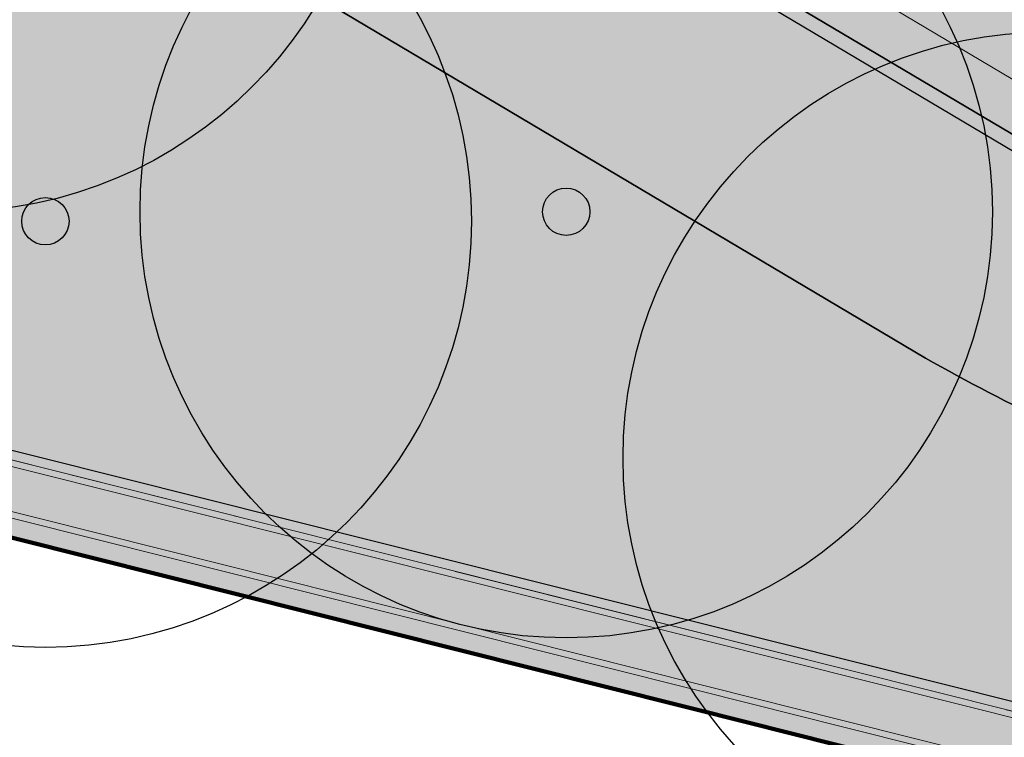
# Model space of a CAD drawing. Header units: metres. Extents: x 154038 to 155227, y 461678 to 462519.
# Tile 36 of 256: x 154297.13 to 154307.53, y 462010.85 to 462018.43. Entities that reach past the tile are written whole.
import ezdxf

# ---------------------------------------------------------------- set-up
doc = ezdxf.new("R2010")
doc.units = ezdxf.units.M
doc.linetypes.add('VH-OPSLUITBAND_100X200', pattern=[16, 8, -2, 4, -2])
for name, color, linetype, lineweight in [('B-GV-GR-BOOM-G', 82, 'Continuous', 25), ('B-GV-GR-BOOM-G2', 92, 'Continuous', 25), ('B-GV-GR-BOOM-S', 3, 'Continuous', 25), ('B-WE-OG-BEBOUWING-GV', 2, 'Continuous', 100), ('N-PV-KG-WERKGRENS-G', 1, 'Continuous', 35), ('N-WE-KG-WERKGRENS-G', 1, 'Continuous', 35), ('N-WE-VH-KANTOPSLUITING_OPSLUITBAND_100X200-G', 150, 'VH-OPSLUITBAND_100X200', 0), ('N-WE-VH-KANTOPSLUITING_TROTTOIRBAND_130 150-G', 2, 'Continuous', 0), ('N-WE-VH-KANTVERHARDING_MOLGOOT-G', 6, 'Continuous', 18), ('N-WE-VH-KANTVERHARDING_TROTTOIR-ROLLAAG-G', 62, 'Continuous', 18), ('N-WE-VH-KANTVERHARDING_TROTTOIR-STREKLAAG-G', 220, 'Continuous', 18), ('N-WE-VH-VERHARDING_STRAATBAKSTEEN-TROTTOIR-HV_DF-G', 2, 'Continuous', 18), ('N-WE-VH-VERHARDING_STRAATBAKSTEEN_Rijbaan-KV_DF-G', 160, 'Continuous', 35)]:
    doc.layers.add(name, color=color, linetype=linetype, lineweight=lineweight)
doc.layers.add('N-GV-GR-GROENVOORZIENING_plantvakStraat_HOOG-G', color=2, linetype='Continuous')
doc.layers.add('N-GV-GR-GROENVOORZIENING_plantvakStraat_LAAG-G', color=3, linetype='Continuous')
doc.layers.add('N-GV-GR-GROENVOORZIENING_plantvakStraaT_HOOG-V', color=7, linetype='Continuous', true_color=0x949300)
doc.layers.add('N-GV-GR-GROENVOORZIENING_plantvakStraat_LAAG-V', color=7, linetype='Continuous', true_color=0xcedc00)
for name, color, linetype, lineweight, true_color in [('N-WE-VH-KANTOPSLUITING_OPSLUITBAND_100X200-V', 7, 'Continuous', 5, 0xbbbcbc), ('N-WE-VH-KANTOPSLUITING_TROTTOIRBAND_130 150-V', 7, 'Continuous', 5, 0xa7a8aa), ('N-WE-VH-KANTVERHARDING_MOLGOOT-V', 7, 'Continuous', 18, 0xb76059), ('N-WE-VH-VERHARDING_STRAATBAKSTEEN-TROTTOIR-HV_DF-V', 7, 'Continuous', 18, 0xd14124), ('N-WE-VH-VERHARDING_STRAATBAKSTEEN_Rijbaan-KV_DF-V', 7, 'Continuous', 18, 0xb33d26)]:
    doc.layers.add(name, color=color, linetype=linetype, lineweight=lineweight, true_color=true_color)

# ---------------------------------------------------------------- blocks, each defined once
blk = doc.blocks.new('*U339')
at = {"layer": 'B-GV-GR-BOOM-G', "color": 0}
blk.add_circle((-2.455635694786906e-11, 1.70530256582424e-11), 4.5, dxfattribs=at)
at = {"layer": 'B-GV-GR-BOOM-G2', "color": 0}
blk.add_circle((0, 0), 0.25, dxfattribs=at)

msp = doc.modelspace()

# ---------------------------------------------------------------- hatches: boundary and pattern name
at = {"layer": 'N-GV-GR-GROENVOORZIENING_plantvakStraaT_HOOG-V'}
h = msp.add_hatch(color=256, dxfattribs=at)
h.dxf.hatch_style = 1
edge = h.paths.add_edge_path()
edge.add_line((154295.2400808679, 462021.6572613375), (154292.7418333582, 462017.4889380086))
edge.add_line((154292.7418333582, 462017.4889380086), (154292.15, 462015.11))
edge.add_line((154292.15, 462015.11), (154326.6748229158, 462006.442642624))
edge.add_line((154326.6748229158, 462006.442642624), (154309.4457694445, 462013.5492317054))
edge.add_arc((154317.2452423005, 462033.5494498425), 21.46719595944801, 240.5573707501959, 248.69573870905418, ccw=False)
edge.add_line((154306.693003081, 462014.8547781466), (154295.2400808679, 462021.6572613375))
at = {"layer": 'N-GV-GR-GROENVOORZIENING_plantvakStraat_LAAG-V'}
h = msp.add_hatch(color=256, dxfattribs=at)
h.dxf.hatch_style = 1
edge = h.paths.add_edge_path()
edge.add_arc((154317.2452422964, 462033.5494498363), 19.11719595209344, 240.6337033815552, 248.7620335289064, ccw=False)
edge.add_line((154307.8703378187, 462016.888767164), (154296.4481776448, 462023.6729695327))
edge.add_line((154296.4481776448, 462023.6729695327), (154295.2400808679, 462021.6572613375))
edge.add_line((154295.2400808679, 462021.6572613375), (154306.693003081, 462014.8547781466))
edge.add_arc((154317.2452423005, 462033.5494498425), 21.46719595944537, 240.5573707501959, 248.6957387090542)
edge.add_line((154309.4457694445, 462013.5492317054), (154326.674822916, 462006.442642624))
edge.add_line((154326.674822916, 462006.442642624), (154331.8688272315, 462005.1387027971))
edge.add_arc((154330.072449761, 462005.5818222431), 1.850223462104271, 346.1432575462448, 427.5849764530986)
edge.add_line((154330.7779636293, 462007.292254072), (154310.3201855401, 462015.7306179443))
at = {"layer": 'N-WE-VH-KANTOPSLUITING_OPSLUITBAND_100X200-V'}
h = msp.add_hatch(color=256, dxfattribs=at)
h.dxf.hatch_style = 1
h.paths.add_polyline_path([(154331.8688272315, 462005.1387027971), (154292.15, 462015.11), (154292.7418333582, 462017.4889380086), (154296.4481776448, 462023.6729695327), (154296.3637996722, 462023.7267071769), (154292.6483919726, 462017.5275533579), (154292.028867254, 462015.03730694), (154331.8444780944, 462005.0417124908)])
at = {"layer": 'N-WE-VH-KANTOPSLUITING_TROTTOIRBAND_130 150-V'}
h = msp.add_hatch(color=256, dxfattribs=at)
h.dxf.hatch_style = 1
edge = h.paths.add_edge_path()
edge.add_arc((154330.0726110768, 462005.5819974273), 1.850000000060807, -13.31459327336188, 67.58497645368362, ccw=False)
edge.add_line((154331.8728835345, 462005.1559468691), (154331.6616972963, 462004.2582356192))
edge.add_line((154331.6616972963, 462004.2582356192), (154331.806, 462004.222))
edge.add_line((154331.806, 462004.222), (154332.0188515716, 462005.1214022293))
edge.add_arc((154330.0726110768, 462005.5819974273), 2.000000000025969, 346.6854067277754, 427.5849764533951)
edge.add_line((154330.8352366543, 462007.4308895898), (154310.3759552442, 462015.8698735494))
edge.add_arc((154317.2452423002, 462033.5494498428), 18.96719595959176, 240.6390520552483, 248.76667882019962, ccw=False)
edge.add_line((154307.9454396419, 462017.0186243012), (154297.3005783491, 462023.3444993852))
edge.add_line((154297.3005783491, 462023.3444993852), (154297.2234657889, 462023.21583716))
edge.add_line((154297.2234657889, 462023.21583716), (154307.8703378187, 462016.888767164))
edge.add_arc((154317.2452422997, 462033.549449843), 19.1171959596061, 240.6337033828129, 248.7620335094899)
edge.add_line((154310.3201855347, 462015.7306179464), (154330.778039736, 462007.2922226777))
at = {"layer": 'N-WE-VH-KANTVERHARDING_MOLGOOT-V'}
h = msp.add_hatch(color=256, dxfattribs=at)
h.dxf.hatch_style = 1
edge = h.paths.add_edge_path()
edge.add_line((154287.3510646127, 462015.3973085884), (154289.3697609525, 462023.4063390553))
edge.add_arc((154292.7636143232, 462022.5509097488), 3.500000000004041, 59.27843993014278, 165.8531268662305, ccw=False)
edge.add_line((154294.5516468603, 462025.5597200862), (154308.1957349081, 462017.4515076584))
edge.add_arc((154317.2452422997, 462033.549449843), 18.46719595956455, 240.6573492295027, 248.7825698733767)
edge.add_line((154310.5618130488, 462016.3340758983), (154331.0258930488, 462007.8931126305))
edge.add_arc((154330.0726110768, 462005.5819974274), 2.500000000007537, -13.314593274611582, 67.58497645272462, ccw=False)
edge.add_line((154332.5054116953, 462005.0062534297), (154332.2900980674, 462004.1142673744))
edge.add_line((154332.2900980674, 462004.1142673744), (154331.809089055, 462004.2350527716))
edge.add_line((154331.809089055, 462004.2350527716), (154332.0188515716, 462005.1214022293))
edge.add_arc((154330.0726110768, 462005.5819974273), 1.999999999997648, 346.6854067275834, 427.584976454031)
edge.add_line((154330.8352366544, 462007.4308895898), (154310.3759552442, 462015.8698735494))
edge.add_arc((154317.2452423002, 462033.5494498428), 18.96719595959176, 240.6390520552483, 248.76667882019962, ccw=False)
edge.add_line((154307.9454396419, 462017.0186243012), (154294.2962136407, 462025.129890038))
edge.add_arc((154292.7636143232, 462022.5509097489), 2.999999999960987, 59.27843992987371, 165.8531268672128)
edge.add_line((154289.8545971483, 462023.2841348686), (154287.8359008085, 462015.2751044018))
edge.add_line((154287.8359008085, 462015.2751044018), (154287.3510646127, 462015.3973085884))
at = {"layer": 'N-WE-VH-VERHARDING_STRAATBAKSTEEN-TROTTOIR-HV_DF-V'}
h = msp.add_hatch(color=256, dxfattribs=at)
h.dxf.hatch_style = 1
edge = h.paths.add_edge_path()
edge.add_line((154288.998, 462019.071), (154289.169, 462019.357))
edge.add_line((154289.169, 462019.357), (154289.402, 462019.595))
edge.add_line((154289.402, 462019.595), (154289.686, 462019.771))
edge.add_line((154289.686, 462019.771), (154290.003, 462019.875))
edge.add_line((154290.003, 462019.875), (154290.335, 462019.901))
edge.add_line((154290.335, 462019.901), (154290.664, 462019.848))
edge.add_line((154290.664, 462019.848), (154290.972, 462019.718))
edge.add_line((154290.972, 462019.718), (154291.239, 462019.519))
edge.add_line((154291.239, 462019.519), (154291.453, 462019.263))
edge.add_line((154291.453, 462019.263), (154291.599, 462018.963))
edge.add_line((154291.599, 462018.963), (154291.671, 462018.638))
edge.add_line((154291.671, 462018.638), (154291.663, 462018.304))
edge.add_line((154291.663, 462018.304), (154291.577, 462017.982))
edge.add_line((154291.577, 462017.982), (154291.16, 462016.42))
edge.add_line((154291.16, 462016.42), (154290.6639731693, 462014.5621181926))
edge.add_line((154290.6639731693, 462014.5621181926), (154294.44475, 462013.61225))
edge.add_line((154294.44475, 462013.61225), (154294.736, 462013.53875))
edge.add_line((154294.736, 462013.53875), (154304.89025, 462010.987))
edge.add_line((154304.89025, 462010.987), (154305.18075, 462010.914))
edge.add_line((154305.18075, 462010.914), (154315.335, 462008.362))
edge.add_line((154315.335, 462008.362), (154315.62625, 462008.28825))
edge.add_line((154315.62625, 462008.28825), (154325.768, 462005.739))
edge.add_line((154325.768, 462005.739), (154326.059, 462005.666))
edge.add_line((154326.059, 462005.666), (154331.014, 462004.421))
edge.add_line((154331.014, 462004.421), (154331.30475, 462004.34825))
edge.add_line((154331.30475, 462004.34825), (154331.6616972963, 462004.2582356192))
edge.add_line((154331.6616972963, 462004.2582356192), (154331.8444780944, 462005.0417124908))
edge.add_line((154331.8444780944, 462005.0417124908), (154292.028867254, 462015.03730694))
edge.add_line((154292.028867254, 462015.03730694), (154292.6483919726, 462017.5275533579))
edge.add_line((154292.6483919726, 462017.5275533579), (154296.3637996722, 462023.7267071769))
edge.add_line((154296.3637996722, 462023.7267071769), (154294.2191010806, 462025.0012278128))
edge.add_arc((154292.7636143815, 462022.5509096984), 2.850000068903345, 59.28972727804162, 165.8531415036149)
edge.add_line((154290.0000478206, 462023.2474728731), (154288.9499306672, 462019.0820642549))
edge.add_line((154288.9499306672, 462019.0820642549), (154288.998, 462019.071))
at = {"layer": 'N-WE-VH-VERHARDING_STRAATBAKSTEEN_Rijbaan-KV_DF-V'}
h = msp.add_hatch(color=256, dxfattribs=at)
h.dxf.hatch_style = 1
edge = h.paths.add_edge_path()
edge.add_line((154346.3655189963, 462123.4474894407), (154339.6690574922, 462103.1804047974))
edge.add_line((154339.6690574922, 462103.1804047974), (154331.5193567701, 462083.4356807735))
edge.add_line((154331.5193567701, 462083.4356807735), (154321.8864262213, 462064.3270959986))
edge.add_line((154321.8864262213, 462064.3270959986), (154319.064452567, 462059.5558212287))
edge.add_line((154319.064452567, 462059.5558212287), (154316.2103360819, 462061.243890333))
edge.add_arc((154313.6649621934, 462056.9402788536), 4.999999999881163, 59.39777921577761, 149.4251789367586)
edge.add_line((154309.3601339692, 462059.4835943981), (154295.4018813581, 462035.8577883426))
edge.add_arc((154299.7067095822, 462033.3144727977), 4.999999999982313, 149.425178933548, 239.2784399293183)
edge.add_line((154297.1523773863, 462029.0161723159), (154310.3450331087, 462021.1762305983))
edge.add_arc((154317.2452423, 462033.549449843), 14.16719595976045, 240.8527758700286, 248.9522969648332)
edge.add_line((154312.1571632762, 462020.327464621), (154334.4042784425, 462011.1510402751))
edge.add_arc((154336.3108423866, 462015.7732706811), 4.999999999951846, 247.5849764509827, 256.0899883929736)
edge.add_line((154335.1088540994, 462010.9198982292), (154350.5998025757, 462007.0834033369))
edge.add_arc((154349.3978142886, 462002.2300308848), 5.000000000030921, 59.37977109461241, 76.0899883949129, ccw=False)
edge.add_line((154351.944540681, 462006.5328421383), (154352.6260687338, 462006.1294627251))
edge.add_arc((154355.1727951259, 462010.4322739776), 4.999999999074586, 239.3797710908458, 256.0899883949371)
edge.add_line((154353.9708068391, 462005.5789015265), (154356.9781779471, 462004.8340984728))
edge.add_line((154356.9781779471, 462004.8340984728), (154367.5271780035, 462002.1693614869))
edge.add_line((154367.5271780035, 462002.1693614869), (154370.594703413, 462001.3944872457))
edge.add_arc((154371.8192663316, 462006.2422130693), 5.000000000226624, 255.8233322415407, 334.7988763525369)
edge.add_line((154376.3433598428, 462004.1132278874), (154378.3551998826, 462008.3883879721))
edge.add_arc((154373.8311063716, 462010.5173731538), 5.000000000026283, 334.7988763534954, 345.8749618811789)
edge.add_line((154378.6799336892, 462009.2971790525), (154401.6515090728, 462100.5820018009))
edge.add_line((154401.6515090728, 462100.5820018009), (154406.9852191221, 462099.2397882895))
edge.add_line((154406.9852191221, 462099.2397882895), (154397.3315953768, 462060.8780600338))
edge.add_line((154397.3315953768, 462060.8780600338), (154396.6527595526, 462061.0488872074))
edge.add_line((154396.6527595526, 462061.0488872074), (154394.6715745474, 462053.1760217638))
edge.add_line((154394.6715745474, 462053.1760217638), (154395.3511736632, 462053.0050023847))
edge.add_line((154395.3511736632, 462053.0050023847), (154390.2256132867, 462032.6401919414))
edge.add_line((154390.2256132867, 462032.6401919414), (154389.5467596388, 462032.8109482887))
edge.add_line((154389.5467596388, 462032.8109482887), (154388.7372010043, 462029.5939109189))
edge.add_line((154388.7372010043, 462029.5939109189), (154389.4156288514, 462029.4214625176))
edge.add_line((154389.4156288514, 462029.4214625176), (154383.7651946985, 462006.9676746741))
edge.add_line((154383.7651946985, 462006.9676746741), (154376.807218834, 461992.1819759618))
edge.add_arc((154381.331312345, 461990.0529907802), 4.999999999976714, 154.7988763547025, 166.0156035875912)
edge.add_line((154376.4795044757, 461991.2612789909), (154371.1051861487, 461969.68365288))
edge.add_line((154371.1051861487, 461969.68365288), (154363.8723419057, 461953.1420104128))
edge.add_arc((154368.4536651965, 461951.1389210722), 5.000088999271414, 156.3836358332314, 248.3411709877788)
edge.add_line((154366.60823727, 461946.491848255), (154366.6592998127, 461946.4715747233))
edge.add_line((154366.6592998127, 461946.4715747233), (154352.2416857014, 461952.1958481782))
edge.add_arc((154354.0386536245, 461956.8622859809), 5.000473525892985, 248.939130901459, 336.380420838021)
edge.add_line((154358.6202168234, 461954.8587855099), (154365.8806715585, 461971.4635736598))
edge.add_line((154365.8806715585, 461971.4635736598), (154371.1315098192, 461992.5091953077))
edge.add_arc((154366.27970195, 461993.7174835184), 4.999999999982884, 346.0156035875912, 435.8233322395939)
edge.add_line((154367.5042648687, 461998.5652093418), (154356.1296396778, 462001.438503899))
edge.add_line((154356.1296396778, 462001.438503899), (154353.1565705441, 462002.1748154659))
edge.add_arc((154351.9545822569, 461997.321443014), 4.99999999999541, 76.08998839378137, 92.77818827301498)
edge.add_line((154351.7122345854, 462002.315566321), (154350.8803402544, 462002.2858641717))
edge.add_arc((154350.6379925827, 462007.2799874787), 4.999999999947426, 256.0899883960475, 272.778188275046, ccw=False)
edge.add_line((154349.4360042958, 462002.4266150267), (154337.7325265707, 462005.3251033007))
edge.add_arc((154337.2517312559, 462003.38375432), 1.999999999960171, 76.08998839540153, 165.7499673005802)
edge.add_line((154335.3132697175, 462003.8760620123), (154335.1888994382, 462003.3863540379))
edge.add_line((154335.1888994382, 462003.3863540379), (154331.809089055, 462004.2350527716))
edge.add_line((154331.809089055, 462004.2350527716), (154332.0188515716, 462005.1214022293))
edge.add_arc((154330.0726110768, 462005.5819974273), 1.999999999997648, 346.6854067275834, 427.584976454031)
edge.add_line((154330.8352366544, 462007.4308895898), (154310.3759552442, 462015.8698735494))
edge.add_arc((154317.2452423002, 462033.5494498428), 18.96719595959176, 240.6390520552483, 248.76667882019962, ccw=False)
edge.add_line((154307.9454396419, 462017.0186243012), (154294.2962136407, 462025.129890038))
edge.add_arc((154292.7636143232, 462022.5509097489), 2.999999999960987, 59.27843992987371, 165.8531268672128)
edge.add_line((154289.8545971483, 462023.2841348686), (154287.8359008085, 462015.2751044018))
edge.add_line((154287.8359008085, 462015.2751044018), (154283.8632318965, 462016.2799413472))
edge.add_line((154283.8632318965, 462016.2799413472), (154284.9895646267, 462020.85211158))
edge.add_line((154284.9895646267, 462020.85211158), (154281.4008986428, 462022.9723146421))
edge.add_line((154281.4008986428, 462022.9723146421), (154304.5232118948, 462062.1092541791))
edge.add_arc((154313.1334630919, 462057.0210789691), 10.00129754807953, 72.70910643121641, 149.419295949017, ccw=False)
edge.add_arc((154316.7007223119, 462068.4799534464), 2.000000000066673, 252.7032232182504, 333.2466271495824)
edge.add_line((154318.4866272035, 462067.5796514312), (154327.4245828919, 462085.3096333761))
edge.add_line((154327.4245828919, 462085.3096333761), (154335.4473333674, 462104.7467881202))
edge.add_line((154335.4473333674, 462104.7467881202), (154342.0407687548, 462124.7020604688))
edge.add_line((154342.0407687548, 462124.7020604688), (154352.1387758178, 462165.04183881))
edge.add_line((154352.1387758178, 462165.04183881), (154355.7628846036, 462164.1322223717))
edge.add_line((154355.7628846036, 462164.1322223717), (154353.9603339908, 462153.7867322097))
edge.add_line((154353.9603339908, 462153.7867322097), (154346.3655189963, 462123.4474894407))
edge = h.paths.add_edge_path(flags=17)
edge.add_arc((154735.5031688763, 462271.5015979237), 4.999999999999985, 125.9385176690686, 138.150287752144, ccw=False)
edge.add_line((154732.5685849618, 462275.549834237), (154735.8470371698, 462277.9263983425))
edge.add_arc((154736.4339539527, 462277.1167510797), 1.000000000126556, 44.27258667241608, 125.93851766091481, ccw=False)
edge.add_line((154737.1499807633, 462277.8148238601), (154732.334294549, 462282.9696525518))
edge.add_arc((154731.6182677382, 462282.2715797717), 1.000000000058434, -54.06148233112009, 44.272586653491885, ccw=False)
edge.add_line((154732.2051845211, 462281.4619325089), (154729.9240080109, 462279.8082978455))
edge.add_arc((154735.7931758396, 462271.7118252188), 9.999999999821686, 125.9385176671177, 159.8812514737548)
edge.add_line((154726.4033583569, 462275.1514949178), (154712.1371545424, 462236.2067526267))
edge.add_arc((154709.3202092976, 462237.2386535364), 3.000000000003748, 249.8812514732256, 339.8812514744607, ccw=False)
edge.add_line((154708.2883083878, 462234.4217082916), (154663.7725424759, 462250.7286845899))
edge.add_line((154663.7725424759, 462250.7286845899), (154656.1079703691, 462250.0630933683))
edge.add_line((154656.1079703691, 462250.0630933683), (154584.3613417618, 462276.2290524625))
edge.add_arc((154586.0632988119, 462280.9304984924), 5.000025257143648, 159.6304989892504, 250.09938210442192, ccw=False)
edge.add_line((154581.3759381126, 462282.6708726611), (154586.6440892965, 462297.0625800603))
edge.add_line((154586.6440892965, 462297.0625800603), (154545.8382322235, 462312.2135262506))
edge.add_line((154545.8382322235, 462312.2135262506), (154543.9238186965, 462307.0574598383))
edge.add_line((154543.9238186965, 462307.0574598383), (154578.6714521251, 462294.1558922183))
edge.add_arc((154577.6272265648, 462291.3434923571), 3.000000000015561, -20.21334639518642, 69.63036995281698, ccw=False)
edge.add_line((154580.442464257, 462290.3069419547), (154576.1003610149, 462278.5139286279))
edge.add_arc((154571.4082981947, 462280.2415126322), 5.000000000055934, 301.49318088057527, 339.7866536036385, ccw=False)
edge.add_arc((154579.2442544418, 462267.4509774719), 9.999999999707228, 121.4931808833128, 159.6303699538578)
edge.add_line((154569.869588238, 462270.9317293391), (154560.0751634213, 462244.5540653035))
edge.add_arc((154557.2717091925, 462245.6220748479), 2.999999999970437, 249.9106884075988, 339.14506041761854, ccw=False)
edge.add_line((154556.2412556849, 462242.8045998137), (154537.0470548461, 462249.8246199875))
edge.add_arc((154536.360085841, 462247.9463032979), 2.000000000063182, 69.9106884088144, 159.7067651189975)
edge.add_line((154534.484226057, 462248.6399531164), (154518.7866293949, 462206.1884314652))
edge.add_line((154518.7866293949, 462206.1884314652), (154517.1266457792, 462201.6684760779))
edge.add_line((154517.1266457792, 462201.6684760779), (154504.0308506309, 462166.2479160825))
edge.add_line((154504.0308506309, 462166.2479160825), (154508.5329932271, 462164.5833704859))
edge.add_line((154508.5329932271, 462164.5833704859), (154521.6305956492, 462200.0088186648))
edge.add_line((154521.6305956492, 462200.0088186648), (154523.2905399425, 462204.5286669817))
edge.add_line((154523.2905399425, 462204.5286669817), (154536.2906664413, 462239.6853322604))
edge.add_arc((154540.9803159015, 462237.9512077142), 5.000000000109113, 69.91068840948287, 159.706765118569, ccw=False)
edge.add_line((154542.6977384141, 462242.6469994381), (154554.4056087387, 462238.3650037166))
edge.add_arc((154557.1538001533, 462245.8775869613), 7.999466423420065, 249.90688527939, 339.6332798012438)
edge.add_line((154564.6531743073, 462243.093552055), (154574.4386699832, 462269.447448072))
edge.add_arc((154579.1259759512, 462267.7069990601), 5.000000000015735, 69.96311292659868, 159.6294766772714, ccw=False)
edge.add_line((154580.8391011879, 462272.4043602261), (154655.4630948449, 462245.1890275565))
edge.add_line((154655.4630948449, 462245.1890275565), (154663.1240823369, 462245.8543074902))
edge.add_line((154663.1240823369, 462245.8543074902), (154713.9613245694, 462227.2316535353))
edge.add_line((154713.9613245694, 462227.2316535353), (154727.5885351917, 462264.4320337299))
edge.add_arc((154730.4054804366, 462263.4001328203), 2.999999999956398, 69.882642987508, 159.8812514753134, ccw=False)
edge.add_line((154731.4373129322, 462266.2171031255), (154749.540967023, 462259.5858871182))
edge.add_line((154749.540967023, 462259.5858871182), (154751.0397480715, 462263.6249638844))
edge.add_line((154751.0397480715, 462263.6249638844), (154734.4045412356, 462269.7183000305))
edge.add_arc((154736.1283149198, 462274.4117704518), 5.000006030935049, 197.6182283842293, 249.83320066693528, ccw=False)
edge.add_arc((154733.2690260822, 462273.5037486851), 2.000000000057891, 138.1345799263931, 197.6182116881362, ccw=False)
edge.add_line((154731.7795971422, 462274.8385151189), (154731.7786818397, 462274.8374930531))
edge = h.paths.add_edge_path(flags=0)
edge.add_arc((154536.360085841, 462247.9463032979), 2.000000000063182, 69.9106884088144, 159.7067651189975, ccw=False)
edge.add_arc((154536.360085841, 462247.9463032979), 2.000000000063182, 69.9106884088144, 159.7067651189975)
edge = h.paths.add_edge_path(flags=0)
edge.add_arc((154735.7931758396, 462271.7118252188), 9.999999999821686, 125.93851766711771, 159.8812514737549, ccw=False)
edge.add_arc((154735.7931758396, 462271.7118252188), 9.999999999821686, 125.9385176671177, 159.8812514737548)
edge = h.paths.add_edge_path(flags=17)
edge.add_arc((154735.5031688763, 462271.5015979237), 4.999999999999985, 125.9385176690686, 138.150287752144)
edge.add_line((154731.7795971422, 462274.8385151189), (154731.7786818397, 462274.8374930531))
edge.add_arc((154733.2690260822, 462273.5037486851), 2.000000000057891, 138.134579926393, 197.6182116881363)
edge.add_arc((154736.1283149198, 462274.4117704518), 5.000006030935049, 197.6182283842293, 249.8332006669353)
edge.add_line((154751.0397480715, 462263.6249638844), (154734.4045412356, 462269.7183000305))
edge.add_line((154749.540967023, 462259.5858871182), (154751.0397480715, 462263.6249638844))
edge.add_line((154731.4373129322, 462266.2171031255), (154749.540967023, 462259.5858871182))
edge.add_arc((154730.4054804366, 462263.4001328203), 2.999999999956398, 69.88264298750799, 159.8812514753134)
edge.add_line((154713.9613245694, 462227.2316535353), (154727.5885351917, 462264.4320337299))
edge.add_line((154663.1240823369, 462245.8543074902), (154713.9613245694, 462227.2316535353))
edge.add_line((154655.4630948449, 462245.1890275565), (154663.1240823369, 462245.8543074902))
edge.add_line((154580.8391011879, 462272.4043602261), (154655.4630948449, 462245.1890275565))
edge.add_arc((154579.1259759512, 462267.7069990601), 5.000000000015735, 69.96311292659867, 159.6294766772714)
edge.add_line((154564.6531743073, 462243.093552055), (154574.4386699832, 462269.447448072))
edge.add_arc((154557.1538001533, 462245.8775869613), 7.999466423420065, 249.90688527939, 339.6332798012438)
edge.add_line((154542.6977384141, 462242.6469994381), (154554.4056087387, 462238.3650037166))
edge.add_arc((154540.9803159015, 462237.9512077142), 5.000000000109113, 69.9106884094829, 159.706765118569)
edge.add_line((154523.2905399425, 462204.5286669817), (154536.2906664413, 462239.6853322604))
edge.add_line((154521.6305956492, 462200.0088186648), (154523.2905399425, 462204.5286669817))
edge.add_line((154508.5329932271, 462164.5833704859), (154521.6305956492, 462200.0088186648))
edge.add_line((154504.0308506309, 462166.2479160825), (154508.5329932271, 462164.5833704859))
edge.add_line((154517.1266457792, 462201.6684760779), (154504.0308506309, 462166.2479160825))
edge.add_line((154518.7866293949, 462206.1884314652), (154517.1266457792, 462201.6684760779))
edge.add_line((154534.484226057, 462248.6399531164), (154518.7866293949, 462206.1884314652))
edge.add_arc((154536.360085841, 462247.9463032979), 2.000000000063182, 69.9106884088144, 159.7067651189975)
edge.add_line((154556.2412556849, 462242.8045998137), (154537.0470548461, 462249.8246199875))
edge.add_arc((154557.2717091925, 462245.6220748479), 2.999999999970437, 249.9106884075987, 339.1450604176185)
edge.add_line((154569.869588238, 462270.9317293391), (154560.0751634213, 462244.5540653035))
edge.add_arc((154579.2442544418, 462267.4509774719), 9.999999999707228, 121.4931808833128, 159.6303699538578)
edge.add_arc((154571.4082981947, 462280.2415126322), 5.000000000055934, 301.4931808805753, 339.7866536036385)
edge.add_line((154580.442464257, 462290.3069419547), (154576.1003610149, 462278.5139286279))
edge.add_arc((154577.6272265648, 462291.3434923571), 3.000000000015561, 339.7866536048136, 429.6303699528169)
edge.add_line((154543.9238186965, 462307.0574598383), (154578.6714521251, 462294.1558922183))
edge.add_line((154545.8382322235, 462312.2135262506), (154543.9238186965, 462307.0574598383))
edge.add_line((154586.6440892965, 462297.0625800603), (154545.8382322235, 462312.2135262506))
edge.add_line((154581.3759381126, 462282.6708726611), (154586.6440892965, 462297.0625800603))
edge.add_arc((154586.0632988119, 462280.9304984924), 5.000025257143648, 159.6304989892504, 250.0993821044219)
edge.add_line((154656.1079703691, 462250.0630933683), (154584.3613417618, 462276.2290524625))
edge.add_line((154663.7725424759, 462250.7286845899), (154656.1079703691, 462250.0630933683))
edge.add_line((154708.2883083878, 462234.4217082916), (154663.7725424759, 462250.7286845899))
edge.add_arc((154709.3202092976, 462237.2386535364), 3.000000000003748, 249.8812514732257, 339.8812514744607)
edge.add_line((154726.4033583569, 462275.1514949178), (154712.1371545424, 462236.2067526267))
edge.add_arc((154735.7931758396, 462271.7118252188), 9.999999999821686, 125.9385176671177, 159.8812514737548)
edge.add_line((154732.2051845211, 462281.4619325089), (154729.9240080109, 462279.8082978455))
edge.add_arc((154731.6182677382, 462282.2715797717), 1.000000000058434, 305.9385176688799, 404.2725866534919)
edge.add_line((154732.334294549, 462282.9696525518), (154737.1499807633, 462277.8148238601))
edge.add_arc((154736.4339539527, 462277.1167510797), 1.000000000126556, 44.27258667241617, 125.9385176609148)
edge.add_line((154735.8470371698, 462277.9263983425), (154732.5685849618, 462275.549834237))
edge = h.paths.add_edge_path(flags=0)
edge.add_arc((154736.1283149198, 462274.4117704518), 5.000006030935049, 197.6182283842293, 249.8332006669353)
edge.add_arc((154736.1283149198, 462274.4117704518), 5.000006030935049, 197.6182283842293, 249.8332006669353)
edge = h.paths.add_edge_path(flags=0)
edge.add_arc((154733.2690260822, 462273.5037486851), 2.000000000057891, 138.134579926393, 197.6182116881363)
edge.add_arc((154733.2690260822, 462273.5037486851), 2.000000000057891, 138.134579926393, 197.6182116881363)
edge = h.paths.add_edge_path(flags=0)
edge.add_line((154731.7795971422, 462274.8385151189), (154731.7786818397, 462274.8374930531))
edge.add_line((154731.7795971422, 462274.8385151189), (154731.7786818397, 462274.8374930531))
edge = h.paths.add_edge_path(flags=0)
edge.add_arc((154735.5031688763, 462271.5015979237), 4.999999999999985, 125.9385176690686, 138.150287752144)
edge.add_arc((154735.5031688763, 462271.5015979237), 4.999999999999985, 125.9385176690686, 138.150287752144)
edge = h.paths.add_edge_path(flags=0)
edge.add_line((154732.2051845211, 462281.4619325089), (154729.9240080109, 462279.8082978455))
edge.add_line((154732.2051845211, 462281.4619325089), (154729.9240080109, 462279.8082978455))
edge = h.paths.add_edge_path(flags=0)
edge.add_arc((154731.6182677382, 462282.2715797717), 1.000000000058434, 305.9385176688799, 404.2725866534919)
edge.add_arc((154731.6182677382, 462282.2715797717), 1.000000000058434, 305.9385176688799, 404.2725866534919)
edge = h.paths.add_edge_path(flags=0)
edge.add_line((154737.1499807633, 462277.8148238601), (154732.334294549, 462282.9696525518))
edge.add_line((154737.1499807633, 462277.8148238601), (154732.334294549, 462282.9696525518))
edge = h.paths.add_edge_path(flags=0)
edge.add_arc((154736.4339539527, 462277.1167510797), 1.000000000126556, 44.27258667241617, 125.9385176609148)
edge.add_arc((154736.4339539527, 462277.1167510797), 1.000000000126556, 44.27258667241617, 125.9385176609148)
edge = h.paths.add_edge_path(flags=0)
edge.add_line((154732.5685849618, 462275.549834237), (154735.8470371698, 462277.9263983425))
edge.add_line((154732.5685849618, 462275.549834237), (154735.8470371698, 462277.9263983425))
edge = h.paths.add_edge_path(flags=0)
edge.add_line((154556.2412556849, 462242.8045998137), (154537.0470548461, 462249.8246199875))
edge.add_line((154556.2412556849, 462242.8045998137), (154537.0470548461, 462249.8246199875))
edge = h.paths.add_edge_path(flags=0)
edge.add_arc((154557.2717091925, 462245.6220748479), 2.999999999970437, 249.9106884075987, 339.1450604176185)
edge.add_arc((154557.2717091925, 462245.6220748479), 2.999999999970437, 249.9106884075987, 339.1450604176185)
edge = h.paths.add_edge_path(flags=0)
edge.add_line((154569.869588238, 462270.9317293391), (154560.0751634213, 462244.5540653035))
edge.add_line((154569.869588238, 462270.9317293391), (154560.0751634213, 462244.5540653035))
edge = h.paths.add_edge_path(flags=0)
edge.add_arc((154579.2442544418, 462267.4509774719), 9.999999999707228, 121.4931808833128, 159.6303699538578)
edge.add_arc((154579.2442544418, 462267.4509774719), 9.999999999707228, 121.4931808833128, 159.6303699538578)
edge = h.paths.add_edge_path(flags=0)
edge.add_arc((154571.4082981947, 462280.2415126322), 5.000000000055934, 301.4931808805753, 339.7866536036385)
edge.add_arc((154571.4082981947, 462280.2415126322), 5.000000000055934, 301.4931808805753, 339.7866536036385)
edge = h.paths.add_edge_path(flags=0)
edge.add_line((154580.442464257, 462290.3069419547), (154576.1003610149, 462278.5139286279))
edge.add_line((154580.442464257, 462290.3069419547), (154576.1003610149, 462278.5139286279))
edge = h.paths.add_edge_path(flags=0)
edge.add_arc((154577.6272265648, 462291.3434923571), 3.000000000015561, 339.7866536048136, 429.6303699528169)
edge.add_arc((154577.6272265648, 462291.3434923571), 3.000000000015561, 339.7866536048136, 429.6303699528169)
edge = h.paths.add_edge_path(flags=0)
edge.add_line((154543.9238186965, 462307.0574598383), (154578.6714521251, 462294.1558922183))
edge.add_line((154543.9238186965, 462307.0574598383), (154578.6714521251, 462294.1558922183))
edge = h.paths.add_edge_path(flags=0)
edge.add_line((154545.8382322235, 462312.2135262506), (154543.9238186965, 462307.0574598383))
edge.add_line((154545.8382322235, 462312.2135262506), (154543.9238186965, 462307.0574598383))
edge = h.paths.add_edge_path(flags=0)
edge.add_line((154586.6440892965, 462297.0625800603), (154545.8382322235, 462312.2135262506))
edge.add_line((154586.6440892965, 462297.0625800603), (154545.8382322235, 462312.2135262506))
edge = h.paths.add_edge_path(flags=0)
edge.add_line((154581.3759381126, 462282.6708726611), (154586.6440892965, 462297.0625800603))
edge.add_line((154581.3759381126, 462282.6708726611), (154586.6440892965, 462297.0625800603))
edge = h.paths.add_edge_path(flags=0)
edge.add_arc((154586.0632988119, 462280.9304984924), 5.000025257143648, 159.6304989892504, 250.0993821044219)
edge.add_arc((154586.0632988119, 462280.9304984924), 5.000025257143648, 159.6304989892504, 250.0993821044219)
edge = h.paths.add_edge_path(flags=0)
edge.add_line((154656.1079703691, 462250.0630933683), (154584.3613417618, 462276.2290524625))
edge.add_line((154656.1079703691, 462250.0630933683), (154584.3613417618, 462276.2290524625))
edge = h.paths.add_edge_path(flags=0)
edge.add_line((154663.7725424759, 462250.7286845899), (154656.1079703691, 462250.0630933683))
edge.add_line((154663.7725424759, 462250.7286845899), (154656.1079703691, 462250.0630933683))
edge = h.paths.add_edge_path(flags=0)
edge.add_line((154708.2883083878, 462234.4217082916), (154663.7725424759, 462250.7286845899))
edge.add_line((154708.2883083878, 462234.4217082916), (154663.7725424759, 462250.7286845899))
edge = h.paths.add_edge_path(flags=0)
edge.add_arc((154709.3202092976, 462237.2386535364), 3.000000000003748, 249.8812514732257, 339.8812514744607)
edge.add_arc((154709.3202092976, 462237.2386535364), 3.000000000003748, 249.8812514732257, 339.8812514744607)
edge = h.paths.add_edge_path(flags=0)
edge.add_line((154726.4033583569, 462275.1514949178), (154712.1371545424, 462236.2067526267))
edge.add_line((154726.4033583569, 462275.1514949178), (154712.1371545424, 462236.2067526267))
edge = h.paths.add_edge_path(flags=0)
edge.add_line((154751.0397480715, 462263.6249638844), (154734.4045412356, 462269.7183000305))
edge.add_line((154751.0397480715, 462263.6249638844), (154734.4045412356, 462269.7183000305))
edge = h.paths.add_edge_path(flags=0)
edge.add_line((154749.540967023, 462259.5858871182), (154751.0397480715, 462263.6249638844))
edge.add_line((154749.540967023, 462259.5858871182), (154751.0397480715, 462263.6249638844))
edge = h.paths.add_edge_path(flags=0)
edge.add_line((154731.4373129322, 462266.2171031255), (154749.540967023, 462259.5858871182))
edge.add_line((154731.4373129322, 462266.2171031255), (154749.540967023, 462259.5858871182))
edge = h.paths.add_edge_path(flags=0)
edge.add_arc((154730.4054804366, 462263.4001328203), 2.999999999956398, 69.88264298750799, 159.8812514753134)
edge.add_arc((154730.4054804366, 462263.4001328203), 2.999999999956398, 69.88264298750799, 159.8812514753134)
edge = h.paths.add_edge_path(flags=0)
edge.add_line((154713.9613245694, 462227.2316535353), (154727.5885351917, 462264.4320337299))
edge.add_line((154713.9613245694, 462227.2316535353), (154727.5885351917, 462264.4320337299))
edge = h.paths.add_edge_path(flags=0)
edge.add_line((154663.1240823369, 462245.8543074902), (154713.9613245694, 462227.2316535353))
edge.add_line((154663.1240823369, 462245.8543074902), (154713.9613245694, 462227.2316535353))
edge = h.paths.add_edge_path(flags=0)
edge.add_line((154655.4630948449, 462245.1890275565), (154663.1240823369, 462245.8543074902))
edge.add_line((154655.4630948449, 462245.1890275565), (154663.1240823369, 462245.8543074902))
edge = h.paths.add_edge_path(flags=0)
edge.add_line((154580.8391011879, 462272.4043602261), (154655.4630948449, 462245.1890275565))
edge.add_line((154580.8391011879, 462272.4043602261), (154655.4630948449, 462245.1890275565))
edge = h.paths.add_edge_path(flags=0)
edge.add_arc((154579.1259759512, 462267.7069990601), 5.000000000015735, 69.96311292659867, 159.6294766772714)
edge.add_arc((154579.1259759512, 462267.7069990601), 5.000000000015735, 69.96311292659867, 159.6294766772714)
edge = h.paths.add_edge_path(flags=0)
edge.add_line((154564.6531743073, 462243.093552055), (154574.4386699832, 462269.447448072))
edge.add_line((154564.6531743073, 462243.093552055), (154574.4386699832, 462269.447448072))
edge = h.paths.add_edge_path(flags=0)
edge.add_arc((154557.1538001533, 462245.8775869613), 7.999466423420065, 249.90688527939, 339.6332798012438)
edge.add_arc((154557.1538001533, 462245.8775869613), 7.999466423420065, 249.90688527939, 339.6332798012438)
edge = h.paths.add_edge_path(flags=0)
edge.add_line((154542.6977384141, 462242.6469994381), (154554.4056087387, 462238.3650037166))
edge.add_line((154542.6977384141, 462242.6469994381), (154554.4056087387, 462238.3650037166))
edge = h.paths.add_edge_path(flags=0)
edge.add_arc((154540.9803159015, 462237.9512077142), 5.000000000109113, 69.9106884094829, 159.706765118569)
edge.add_arc((154540.9803159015, 462237.9512077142), 5.000000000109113, 69.9106884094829, 159.706765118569)
edge = h.paths.add_edge_path(flags=0)
edge.add_line((154523.2905399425, 462204.5286669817), (154536.2906664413, 462239.6853322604))
edge.add_line((154523.2905399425, 462204.5286669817), (154536.2906664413, 462239.6853322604))
edge = h.paths.add_edge_path(flags=0)
edge.add_line((154521.6305956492, 462200.0088186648), (154523.2905399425, 462204.5286669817))
edge.add_line((154521.6305956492, 462200.0088186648), (154523.2905399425, 462204.5286669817))
edge = h.paths.add_edge_path(flags=0)
edge.add_line((154508.5329932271, 462164.5833704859), (154521.6305956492, 462200.0088186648))
edge.add_line((154508.5329932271, 462164.5833704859), (154521.6305956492, 462200.0088186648))
edge = h.paths.add_edge_path(flags=0)
edge.add_line((154504.0308506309, 462166.2479160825), (154508.5329932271, 462164.5833704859))
edge.add_line((154504.0308506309, 462166.2479160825), (154508.5329932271, 462164.5833704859))
edge = h.paths.add_edge_path(flags=0)
edge.add_line((154517.1266457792, 462201.6684760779), (154504.0308506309, 462166.2479160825))
edge.add_line((154517.1266457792, 462201.6684760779), (154504.0308506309, 462166.2479160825))
edge = h.paths.add_edge_path(flags=0)
edge.add_line((154518.7866293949, 462206.1884314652), (154517.1266457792, 462201.6684760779))
edge.add_line((154518.7866293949, 462206.1884314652), (154517.1266457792, 462201.6684760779))
edge = h.paths.add_edge_path(flags=0)
edge.add_line((154534.484226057, 462248.6399531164), (154518.7866293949, 462206.1884314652))
edge.add_line((154534.484226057, 462248.6399531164), (154518.7866293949, 462206.1884314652))
edge = h.paths.add_edge_path(flags=17)
edge.add_line((154302.5191957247, 462047.9045891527), (154309.3601339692, 462059.4835943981))
edge.add_arc((154313.6649621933, 462056.9402788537), 4.999999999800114, 59.39777921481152, 149.4251789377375, ccw=False)
edge.add_line((154316.2103360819, 462061.243890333), (154319.064452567, 462059.5558212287))

# ---------------------------------------------------------------- linework, layer by layer
at = {"layer": 'B-WE-OG-BEBOUWING-GV'}
msp.add_lwpolyline([(154289.199, 462014.931), (154294.445, 462013.612), (154294.736, 462013.539), (154304.89, 462010.987), (154305.181, 462010.914), (154315.6262042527, 462008.2888117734), (154315.626, 462008.288), (154325.768, 462005.739), (154326.059, 462005.666), (154331.014, 462004.421), (154331.305, 462004.348), (154331.806, 462004.222), (154335.185, 462003.371), (154336.19, 462003.12), (154347.44, 462000.31)], dxfattribs=at)
at = {"layer": 'N-GV-GR-GROENVOORZIENING_plantvakStraat_HOOG-G'}
msp.add_lwpolyline([(154295.2400808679, 462021.6572613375), (154292.7418333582, 462017.4889380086), (154292.15, 462015.11), (154326.6748229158, 462006.442642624), (154309.4457694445, 462013.5492317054, -0.03552526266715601), (154306.693003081, 462014.8547781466)], format="xyb", close=True, dxfattribs=at)
at = {"layer": 'N-GV-GR-GROENVOORZIENING_plantvakStraat_LAAG-G'}
msp.add_lwpolyline([(154310.3201855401, 462015.7306179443, -0.03548140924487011), (154307.8703378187, 462016.888767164), (154296.4481776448, 462023.6729695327), (154295.2400808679, 462021.6572613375), (154306.693003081, 462014.8547781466, 0.03552526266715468), (154309.4457694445, 462013.5492317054), (154326.674822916, 462006.442642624), (154331.8688272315, 462005.1387027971, 0.3711107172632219), (154330.7779636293, 462007.292254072)], format="xyb", close=True, dxfattribs=at)
at = {"layer": 'N-PV-KG-WERKGRENS-G', "ltscale": 0.25}
msp.add_lwpolyline([(154347.44, 462000.31), (154336.19, 462003.12), (154335.18525, 462003.371), (154331.806, 462004.222), (154331.30475, 462004.34825), (154331.014, 462004.421), (154326.059, 462005.666), (154325.768, 462005.739), (154315.62625, 462008.28825), (154315.335, 462008.362), (154305.18075, 462010.914), (154304.89025, 462010.987), (154294.736, 462013.53875), (154294.44475, 462013.61225), (154289.49025, 462014.857), (154289.199, 462014.93075), (154287.863, 462015.26825), (154284.44, 462016.127), (154283.863, 462016.28), (154283.624, 462015.331), (154283.58225, 462015.29), (154283.834, 462016.282), (154279.32, 462016.67)], dxfattribs=at)
at = {"layer": 'N-WE-KG-WERKGRENS-G', "ltscale": 0.25}
msp.add_lwpolyline([(154335.18525, 462003.371), (154331.806, 462004.222), (154331.30475, 462004.34825), (154331.014, 462004.421), (154326.059, 462005.666), (154325.768, 462005.739), (154315.62625, 462008.28825), (154315.335, 462008.362), (154305.18075, 462010.914), (154304.89025, 462010.987), (154294.736, 462013.53875), (154294.44475, 462013.61225), (154289.49025, 462014.857), (154289.199, 462014.93075), (154287.863, 462015.26825), (154284.44, 462016.127), (154283.863, 462016.28), (154283.7182008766, 462016.3166251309), (154284.8172414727, 462020.7796980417), (154281.1954543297, 462022.9194692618), (154292.7092980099, 462042.4078569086)], dxfattribs=at)
at = {"layer": 'N-WE-VH-KANTOPSLUITING_OPSLUITBAND_100X200-G'}
msp.add_lwpolyline([(154331.8688272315, 462005.1387027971), (154292.15, 462015.11), (154292.7418333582, 462017.4889380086), (154296.4481776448, 462023.6729695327), (154296.3637996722, 462023.7267071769), (154292.6483919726, 462017.5275533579), (154292.028867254, 462015.03730694), (154331.8444780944, 462005.0417124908)], close=True, dxfattribs=at)
at = {"layer": 'N-WE-VH-KANTOPSLUITING_TROTTOIRBAND_130 150-G'}
msp.add_lwpolyline([(154330.778039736, 462007.2922226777, -0.3684217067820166), (154331.8728835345, 462005.1559468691), (154331.6616972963, 462004.2582356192), (154331.806, 462004.222), (154332.0188515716, 462005.1214022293, 0.3684217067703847), (154330.8352366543, 462007.4308895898), (154310.3759552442, 462015.8698735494, -0.03547833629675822), (154307.9454396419, 462017.0186243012), (154297.3005783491, 462023.3444993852), (154297.2234657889, 462023.21583716), (154307.8703378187, 462016.888767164, 0.03548140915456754), (154310.3201855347, 462015.7306179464)], format="xyb", close=True, dxfattribs=at)
at = {"layer": 'N-WE-VH-KANTVERHARDING_MOLGOOT-G'}
msp.add_lwpolyline([(154287.3510646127, 462015.3973085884), (154289.3697609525, 462023.4063390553, -0.5017164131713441), (154294.5516468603, 462025.5597200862), (154308.1957349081, 462017.4515076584, 0.03546782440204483), (154310.5618130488, 462016.3340758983), (154331.0258930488, 462007.8931126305, -0.3684217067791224), (154332.5054116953, 462005.0062534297), (154332.2900980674, 462004.1142673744), (154331.809089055, 462004.2350527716), (154332.0188515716, 462005.1214022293, 0.3684217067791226), (154330.8352366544, 462007.4308895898), (154310.3759552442, 462015.8698735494, -0.03547833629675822), (154307.9454396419, 462017.0186243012), (154294.2962136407, 462025.129890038, 0.5017164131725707), (154289.8545971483, 462023.2841348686), (154287.8359008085, 462015.2751044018)], format="xyb", close=True, dxfattribs=at)
at = {"layer": 'N-WE-VH-KANTVERHARDING_TROTTOIR-ROLLAAG-G'}
msp.add_lwpolyline([(154289.0643759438, 462019.5360244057), (154289.2760426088, 462019.7522332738), (154289.6009540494, 462019.9535868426), (154289.9634584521, 462020.0725157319), (154290.3432125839, 462020.1022555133), (154290.7195847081, 462020.0416241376), (154291.0720930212, 462019.8928381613), (154291.3773691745, 462019.6653102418), (154291.622132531, 462019.3725092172), (154291.7891612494, 462019.0292995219), (154291.871524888, 462018.6575192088), (154291.8623723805, 462018.2754020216), (154291.7702270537, 462017.9303927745), (154290.9095925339, 462014.7066250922), (154294.4935853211, 462013.8061961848), (154294.7849378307, 462013.7326703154), (154304.9389941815, 462011.180969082), (154305.2294927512, 462011.1079694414), (154315.3839215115, 462008.5559245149)], dxfattribs=at)
at = {"layer": 'N-WE-VH-KANTVERHARDING_TROTTOIR-STREKLAAG-G'}
msp.add_lwpolyline([(154294.1855088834, 462024.9436016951, 0.5017164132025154), (154290.0647251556, 462023.2311715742), (154289.1894879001, 462019.759166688), (154289.2340358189, 462019.8046705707), (154289.5725912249, 462020.0144795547), (154289.9502713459, 462020.1383872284), (154290.3459514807, 462020.1693742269), (154290.7381222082, 462020.1061977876), (154291.1054740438, 462019.9511466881), (154291.4235152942, 462019.7141047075), (154291.6785382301, 462019.4090305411), (154291.8525800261, 462019.0514104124), (154291.9383999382, 462018.6640288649), (154291.9288630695, 462018.2658645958), (154291.8346682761, 462017.9131817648), (154290.9914951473, 462014.7548210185), (154294.5098719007, 462013.8708772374), (154294.8012585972, 462013.7973427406), (154304.9552503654, 462011.245657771), (154305.2457484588, 462011.1726582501), (154315.4002368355, 462008.6205983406)], format="xyb", dxfattribs=at)
msp.add_lwpolyline([(154331.7659488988, 462004.9926572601), (154291.9480717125, 462014.9888206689), (154292.5860665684, 462017.5533097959), (154296.272170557, 462023.7035704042)], dxfattribs=at)
at = {"layer": 'N-WE-VH-VERHARDING_STRAATBAKSTEEN-TROTTOIR-HV_DF-G'}
msp.add_lwpolyline([(154294.2191010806, 462025.0012278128, 0.5016548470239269), (154290.0000478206, 462023.2474728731), (154288.9499306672, 462019.0820642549), (154288.998, 462019.071), (154289.169, 462019.357), (154289.402, 462019.595), (154289.686, 462019.771), (154290.003, 462019.875), (154290.335, 462019.901), (154290.664, 462019.848), (154290.972, 462019.718), (154291.239, 462019.519), (154291.453, 462019.263), (154291.599, 462018.963), (154291.671, 462018.638), (154291.663, 462018.304), (154291.577, 462017.982), (154291.16, 462016.42), (154290.6639731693, 462014.5621181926), (154294.44475, 462013.61225), (154294.736, 462013.53875), (154304.89025, 462010.987), (154305.18075, 462010.914), (154315.335, 462008.362)], format="xyb", dxfattribs=at)
msp.add_lwpolyline([(154331.8444780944, 462005.0417124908), (154292.028867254, 462015.03730694), (154292.6483919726, 462017.5275533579), (154296.3637996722, 462023.7267071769)], dxfattribs=at)
at = {"layer": 'N-WE-VH-VERHARDING_STRAATBAKSTEEN_Rijbaan-KV_DF-G'}
msp.add_lwpolyline([(154353.1565705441, 462002.1748154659, 0.07294497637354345), (154351.7122345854, 462002.315566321), (154350.8803402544, 462002.2858641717, -0.072944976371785), (154349.4360042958, 462002.4266150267), (154337.7325265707, 462005.3251033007, 0.4124764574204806), (154335.3132697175, 462003.8760620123), (154335.1888994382, 462003.3863540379), (154331.809089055, 462004.2350527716), (154332.0188515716, 462005.1214022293, 0.3684217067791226), (154330.8352366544, 462007.4308895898), (154310.3759552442, 462015.8698735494, -0.03547833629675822), (154307.9454396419, 462017.0186243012), (154294.2962136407, 462025.129890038, 0.5017164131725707), (154289.8545971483, 462023.2841348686), (154287.8359008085, 462015.2751044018), (154283.8632318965, 462016.2799413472), (154284.9895646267, 462020.85211158), (154281.4008986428, 462022.9723146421), (154304.5232118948, 462062.1092541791, -0.3477975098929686), (154316.1060799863, 462066.5703983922, 0.3666577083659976), (154318.4866272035, 462067.5796514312), (154327.4245828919, 462085.3096333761), (154335.4473333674, 462104.7467881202), (154342.0407687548, 462124.7020604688)], format="xyb", dxfattribs=at)

# ---------------------------------------------------------------- block references
at = {"layer": 'B-GV-GR-BOOM-S'}
for p in [(154296.3999985, 462020.900003), (154302.8999985, 462016.399997), (154297.3999975, 462016.3000020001), (154308.0000025, 462013.800001)]:
    msp.add_blockref('*U339', p, dxfattribs=at)

doc.saveas('drawing.dxf')
